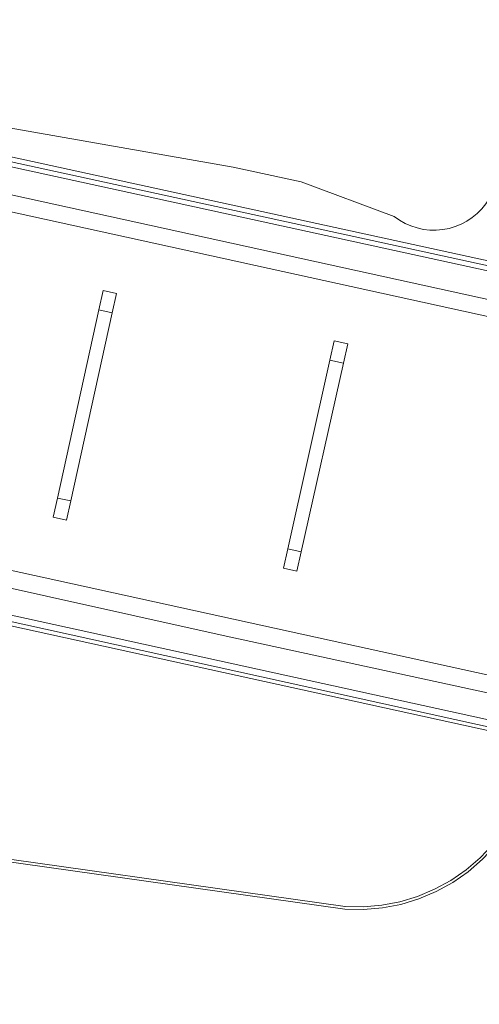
# Model space of a CAD drawing. Header units: metres. Extents: x 105376 to 107446, y 444190 to 447356.
# Tile 82 of 90: x 107252 to 107264, y 446226 to 446251. Entities that reach past the tile are written whole.
import ezdxf

# ---------------------------------------------------------------- set-up
doc = ezdxf.new("R2010")
doc.units = ezdxf.units.M
doc.header["$MEASUREMENT"] = 0
for name, color, linetype, lineweight in [('begroeid terreindeel kenmerkpunt', 3, 'Continuous', 0), ('onbegroeid terreindeel plus 2 vlak', 5, 'Continuous', 0), ('overbruggingsdeel plus 1 vlak', 4, 'Continuous', 0), ('overbruggingsdeel plus 2 vlak', 5, 'Continuous', 0), ('overbruggingsdeel vlak', 4, 'Continuous', 0), ('waterdeel vlak', 4, 'Continuous', 0), ('wegdeel plus 1 vlak', 2, 'Continuous', 0), ('wegdeel plus 2 vlak', 5, 'Continuous', 0), ('weginrichtingselement lijn', 5, 'Continuous', 0)]:
    doc.layers.add(name, color=color, linetype=linetype, lineweight=lineweight)

msp = doc.modelspace()

# ---------------------------------------------------------------- linework, layer by layer
at = {"layer": 'begroeid terreindeel kenmerkpunt', "flags": 128}
msp.add_lwpolyline([(107247.79, 446248.983), (107257.768, 446247.242), (107259.491, 446246.864), (107261.848, 446245.99), (107261.982, 446245.896), (107262.124, 446245.815), (107262.274, 446245.749), (107262.429, 446245.698), (107262.589, 446245.663), (107262.752, 446245.645), (107262.915, 446245.642), (107263.078, 446245.656), (107263.239, 446245.686), (107263.396, 446245.733), (107263.547, 446245.794), (107263.692, 446245.871), (107263.828, 446245.961), (107263.955, 446246.065), (107264.07, 446246.181), (107264.174, 446246.308), (107264.264, 446246.444), (107266.25, 446249.853), (107269.097, 446254.447)], dxfattribs=at)
for points in [[(107253.65, 446238.782), (107254.699, 446243.549), (107254.807, 446244.037), (107254.466, 446244.113), (107254.358, 446243.623), (107253.309, 446238.857), (107253.201, 446238.369), (107253.542, 446238.293)], [(107260.22, 446242.346), (107259.148, 446237.571), (107259.039, 446237.083), (107259.38, 446237.006), (107259.49, 446237.496), (107260.562, 446242.271), (107260.671, 446242.759), (107260.33, 446242.836)]]:
    msp.add_lwpolyline(points, close=True, dxfattribs=at)
at = {"layer": 'onbegroeid terreindeel plus 2 vlak', "flags": 128}
msp.add_lwpolyline([(107273.049, 446242.687), (107237.453, 446250.448), (107232.203, 446251.611), (107215.74, 446255.264), (107190.055, 446260.87), (107187.681, 446261.388), (107187.711, 446261.5), (107187.744, 446261.622), (107190.196, 446261.088), (107215.805, 446255.504), (107232.241, 446251.856), (107237.668, 446250.654), (107273.103, 446242.935), (107273.509, 446242.848), (107276.728, 446242.154), (107277.353, 446242.015), (107277.434, 446242.012), (107277.408, 446241.887), (107277.38, 446241.756), (107277.301, 446241.771), (107276.673, 446241.906), (107273.455, 446242.6)], close=True, dxfattribs=at)
msp.add_lwpolyline([(107273.049, 446242.687), (107237.453, 446250.448), (107232.203, 446251.611), (107215.74, 446255.264), (107190.055, 446260.87), (107187.681, 446261.388), (107187.711, 446261.5), (107187.744, 446261.622), (107190.196, 446261.088), (107215.805, 446255.504), (107232.241, 446251.856), (107237.668, 446250.654), (107273.103, 446242.935), (107273.509, 446242.848), (107276.728, 446242.154), (107277.353, 446242.015), (107277.434, 446242.012), (107277.408, 446241.887), (107277.38, 446241.756), (107277.301, 446241.771), (107276.673, 446241.906), (107273.455, 446242.6)], close=True, dxfattribs=at)
msp.add_lwpolyline([(107201.231, 446247.033), (107229.13, 446240.939), (107229.291, 446240.904), (107235.365, 446239.561), (107270.71, 446231.817), (107271.11, 446231.731), (107274.259, 446231.055), (107274.875, 446230.923), (107274.948, 446230.923), (107274.909, 446230.786), (107274.88, 446230.681), (107274.814, 446230.672), (107274.2, 446230.79), (107271.052, 446231.462), (107270.653, 446231.555), (107235.328, 446239.302), (107229.235, 446240.648), (107229.072, 446240.684), (107228.116, 446240.9), (107228.062, 446240.656), (107227.486, 446240.783), (107227.535, 446241.025), (107201.237, 446246.79)], dxfattribs=at)
msp.add_lwpolyline([(107201.231, 446247.033), (107229.13, 446240.939), (107229.291, 446240.904), (107235.365, 446239.561), (107270.71, 446231.817), (107271.11, 446231.731), (107274.259, 446231.055), (107274.875, 446230.923), (107274.948, 446230.923), (107274.909, 446230.786), (107274.88, 446230.681), (107274.814, 446230.672), (107274.2, 446230.79), (107271.052, 446231.462), (107270.653, 446231.555), (107235.328, 446239.302), (107229.235, 446240.648), (107229.072, 446240.684), (107228.116, 446240.9), (107228.062, 446240.656), (107227.486, 446240.783), (107227.535, 446241.025), (107201.237, 446246.79)], dxfattribs=at)
at = {"layer": 'overbruggingsdeel plus 1 vlak', "flags": 128}
msp.add_lwpolyline([(107209.57, 446235.623), (107238.523, 446231.544), (107260.594, 446228.436), (107261.072, 446228.428), (107261.548, 446228.47), (107262.017, 446228.561), (107262.474, 446228.7), (107262.915, 446228.886), (107263.333, 446229.117), (107263.725, 446229.39), (107264.087, 446229.703), (107264.414, 446230.051), (107264.703, 446230.432), (107264.284, 446224.727), (107265.329, 446221.855), (107264.924, 446222.281), (107264.477, 446222.664), (107263.993, 446222.998), (107263.478, 446223.281), (107262.936, 446223.509), (107262.373, 446223.68), (107229.253, 446228.335), (107209.428, 446231.126)], dxfattribs=at)
msp.add_lwpolyline([(107209.57, 446235.623), (107238.523, 446231.544), (107260.594, 446228.436), (107261.072, 446228.428), (107261.548, 446228.47), (107262.017, 446228.561), (107262.474, 446228.7), (107262.915, 446228.886), (107263.333, 446229.117), (107263.725, 446229.39), (107264.087, 446229.703), (107264.414, 446230.051), (107264.703, 446230.432), (107264.284, 446224.727), (107265.329, 446221.855), (107264.924, 446222.281), (107264.477, 446222.664), (107263.993, 446222.998), (107263.478, 446223.281), (107262.936, 446223.509), (107262.373, 446223.68), (107229.253, 446228.335), (107209.428, 446231.126)], dxfattribs=at)
at = {"layer": 'overbruggingsdeel plus 2 vlak', "flags": 128}
msp.add_lwpolyline([(107237.668, 446250.654), (107273.103, 446242.935), (107273.509, 446242.848), (107276.728, 446242.154), (107277.353, 446242.015), (107277.434, 446242.012), (107277.408, 446241.887), (107277.38, 446241.756), (107276.969, 446239.926), (107276.893, 446239.585), (107275.443, 446233.128), (107275.378, 446232.838), (107274.948, 446230.923), (107274.909, 446230.786), (107274.88, 446230.681), (107274.814, 446230.672), (107274.2, 446230.79), (107271.052, 446231.462), (107270.653, 446231.555), (107235.328, 446239.302)], dxfattribs=at)
msp.add_lwpolyline([(107237.668, 446250.654), (107273.103, 446242.935), (107273.509, 446242.848), (107276.728, 446242.154), (107277.353, 446242.015), (107277.434, 446242.012), (107277.408, 446241.887), (107277.38, 446241.756), (107276.969, 446239.926), (107276.893, 446239.585), (107275.443, 446233.128), (107275.378, 446232.838), (107274.948, 446230.923), (107274.909, 446230.786), (107274.88, 446230.681), (107274.814, 446230.672), (107274.2, 446230.79), (107271.052, 446231.462), (107270.653, 446231.555), (107235.328, 446239.302)], dxfattribs=at)
at = {"layer": 'overbruggingsdeel vlak', "flags": 128}
for points in [[(107254.699, 446243.549), (107254.358, 446243.623), (107254.466, 446244.113), (107254.807, 446244.037)], [(107254.699, 446243.549), (107254.358, 446243.623), (107254.466, 446244.113), (107254.807, 446244.037)], [(107254.699, 446243.549), (107253.65, 446238.782), (107253.309, 446238.857), (107254.358, 446243.623)], [(107254.699, 446243.549), (107253.65, 446238.782), (107253.309, 446238.857), (107254.358, 446243.623)], [(107260.562, 446242.271), (107260.22, 446242.346), (107260.33, 446242.836), (107260.671, 446242.759)], [(107260.562, 446242.271), (107260.22, 446242.346), (107260.33, 446242.836), (107260.671, 446242.759)], [(107259.148, 446237.571), (107260.22, 446242.346), (107260.562, 446242.271), (107259.49, 446237.496)], [(107259.148, 446237.571), (107260.22, 446242.346), (107260.562, 446242.271), (107259.49, 446237.496)], [(107253.309, 446238.857), (107253.65, 446238.782), (107253.542, 446238.293), (107253.201, 446238.369)], [(107253.309, 446238.857), (107253.65, 446238.782), (107253.542, 446238.293), (107253.201, 446238.369)], [(107259.49, 446237.496), (107259.38, 446237.006), (107259.039, 446237.083), (107259.148, 446237.571)], [(107259.49, 446237.496), (107259.38, 446237.006), (107259.039, 446237.083), (107259.148, 446237.571)]]:
    msp.add_lwpolyline(points, close=True, dxfattribs=at)
at = {"layer": 'waterdeel vlak', "flags": 128}
msp.add_lwpolyline([(107269.097, 446254.447), (107266.25, 446249.853), (107264.264, 446246.444), (107264.174, 446246.308), (107264.07, 446246.181), (107263.955, 446246.065), (107263.828, 446245.961), (107263.692, 446245.871), (107263.547, 446245.794), (107263.396, 446245.733), (107263.239, 446245.686), (107263.078, 446245.656), (107262.915, 446245.642), (107262.752, 446245.645), (107262.589, 446245.663), (107262.429, 446245.698), (107262.274, 446245.749), (107262.124, 446245.815), (107261.982, 446245.896), (107261.848, 446245.99), (107259.491, 446246.864), (107257.768, 446247.242), (107247.79, 446248.983)], dxfattribs=at)
msp.add_lwpolyline([(107269.097, 446254.447), (107266.25, 446249.853), (107264.264, 446246.444), (107264.174, 446246.308), (107264.07, 446246.181), (107263.955, 446246.065), (107263.828, 446245.961), (107263.692, 446245.871), (107263.547, 446245.794), (107263.396, 446245.733), (107263.239, 446245.686), (107263.078, 446245.656), (107262.915, 446245.642), (107262.752, 446245.645), (107262.589, 446245.663), (107262.429, 446245.698), (107262.274, 446245.749), (107262.124, 446245.815), (107261.982, 446245.896), (107261.848, 446245.99), (107259.491, 446246.864), (107257.768, 446247.242), (107247.79, 446248.983)], dxfattribs=at)
at = {"layer": 'wegdeel plus 1 vlak', "flags": 128}
msp.add_lwpolyline([(107209.57, 446235.623), (107238.523, 446231.544), (107260.594, 446228.436), (107261.072, 446228.428), (107261.548, 446228.47), (107262.017, 446228.561), (107262.474, 446228.7), (107262.915, 446228.886), (107263.333, 446229.117), (107263.725, 446229.39), (107264.087, 446229.703), (107264.414, 446230.051), (107264.703, 446230.432), (107264.284, 446224.727), (107265.329, 446221.855), (107264.924, 446222.281), (107264.477, 446222.664), (107263.993, 446222.998), (107263.478, 446223.281), (107262.936, 446223.509), (107262.373, 446223.68), (107229.253, 446228.335), (107209.428, 446231.126)], dxfattribs=at)
msp.add_lwpolyline([(107209.57, 446235.623), (107238.523, 446231.544), (107260.594, 446228.436), (107261.072, 446228.428), (107261.548, 446228.47), (107262.017, 446228.561), (107262.474, 446228.7), (107262.915, 446228.886), (107263.333, 446229.117), (107263.725, 446229.39), (107264.087, 446229.703), (107264.414, 446230.051), (107264.703, 446230.432), (107264.284, 446224.727), (107265.329, 446221.855), (107264.924, 446222.281), (107264.477, 446222.664), (107263.993, 446222.998), (107263.478, 446223.281), (107262.936, 446223.509), (107262.373, 446223.68), (107229.253, 446228.335), (107209.428, 446231.126)], dxfattribs=at)
at = {"layer": 'wegdeel plus 2 vlak', "flags": 128}
for points in [[(107187.665, 446261.641), (107187.744, 446261.622), (107187.711, 446261.5), (107187.681, 446261.388), (107190.055, 446260.87), (107215.74, 446255.264), (107232.203, 446251.611), (107237.453, 446250.448), (107273.049, 446242.687), (107273.455, 446242.6), (107276.673, 446241.906), (107277.301, 446241.771), (107277.38, 446241.756), (107277.138, 446240.678), (107268.613, 446242.496), (107247.627, 446247.093), (107223.054, 446252.545), (107197.163, 446258.236), (107188.685, 446260.069), (107187.604, 446261.403), (107187.633, 446261.517)], [(107187.665, 446261.641), (107187.744, 446261.622), (107187.711, 446261.5), (107187.681, 446261.388), (107190.055, 446260.87), (107215.74, 446255.264), (107232.203, 446251.611), (107237.453, 446250.448), (107273.049, 446242.687), (107273.455, 446242.6), (107276.673, 446241.906), (107277.301, 446241.771), (107277.38, 446241.756), (107277.138, 446240.678), (107268.613, 446242.496), (107247.627, 446247.093), (107223.054, 446252.545), (107197.163, 446258.236), (107188.685, 446260.069), (107187.604, 446261.403), (107187.633, 446261.517)], [(107275.378, 446232.838), (107275.182, 446231.966), (107263.246, 446234.589), (107242.472, 446239.141), (107212.824, 446245.716), (107197.658, 446248.995), (107188.685, 446260.069), (107197.163, 446258.236), (107223.054, 446252.545), (107247.627, 446247.093), (107268.613, 446242.496), (107277.138, 446240.678), (107276.969, 446239.926), (107276.893, 446239.585), (107275.443, 446233.128)], [(107275.378, 446232.838), (107275.182, 446231.966), (107263.246, 446234.589), (107242.472, 446239.141), (107212.824, 446245.716), (107197.658, 446248.995), (107188.685, 446260.069), (107197.163, 446258.236), (107223.054, 446252.545), (107247.627, 446247.093), (107268.613, 446242.496), (107277.138, 446240.678), (107276.969, 446239.926), (107276.893, 446239.585), (107275.443, 446233.128)], [(107198.811, 446247.573), (107197.658, 446248.995), (107212.824, 446245.716), (107242.472, 446239.141), (107263.246, 446234.589), (107275.182, 446231.966), (107274.948, 446230.923), (107274.875, 446230.923), (107274.259, 446231.055), (107271.11, 446231.731), (107270.71, 446231.817), (107235.365, 446239.561), (107229.291, 446240.904), (107229.13, 446240.939), (107201.231, 446247.033), (107198.895, 446247.555), (107198.866, 446247.423), (107198.841, 446247.311), (107198.761, 446247.317), (107198.785, 446247.44)], [(107198.811, 446247.573), (107197.658, 446248.995), (107212.824, 446245.716), (107242.472, 446239.141), (107263.246, 446234.589), (107275.182, 446231.966), (107274.948, 446230.923), (107274.875, 446230.923), (107274.259, 446231.055), (107271.11, 446231.731), (107270.71, 446231.817), (107235.365, 446239.561), (107229.291, 446240.904), (107229.13, 446240.939), (107201.231, 446247.033), (107198.895, 446247.555), (107198.866, 446247.423), (107198.841, 446247.311), (107198.761, 446247.317), (107198.785, 446247.44)]]:
    msp.add_lwpolyline(points, close=True, dxfattribs=at)
at = {"layer": 'weginrichtingselement lijn', "flags": 128}
for points in [[(107277.23, 446241.087), (107268.62, 446242.921), (107247.939, 446247.455), (107223.217, 446252.942), (107197.174, 446258.661), (107172.268, 446264.06), (107145.04, 446269.928), (107131.904, 446272.787), (107119.039, 446275.857), (107106.451, 446279.917), (107094.181, 446285.034), (107082.402, 446291.198), (107072.771, 446297.095), (107063.608, 446303.697), (107061.764, 446305.114), (107061.263, 446305.53)], [(107275.093, 446231.569), (107274.458, 446231.702), (107257.509, 446235.37), (107241.752, 446238.874), (107211.974, 446245.461), (107192.438, 446249.683), (107166.24, 446255.384), (107136.208, 446261.897), (107127.182, 446263.88), (107112.947, 446267.477), (107099.092, 446272.338), (107085.698, 446278.355), (107072.87, 446285.5), (107059.582, 446294.502), (107055.234, 446297.856)], [(107276.702, 446242.038), (107273.483, 446242.73), (107273.077, 446242.817), (107237.508, 446250.562), (107232.222, 446251.732), (107215.771, 446255.378), (107190.123, 446260.975)], [(107201.279, 446246.907), (107229.101, 446240.811), (107229.263, 446240.775), (107235.346, 446239.43), (107265.19, 446232.849), (107270.681, 446231.683), (107271.081, 446231.598), (107274.231, 446230.93)], [(107177.457, 446220.467), (107190.133, 446227.323), (107203.614, 446234.59), (107204.548, 446235.01), (107205.519, 446235.339), (107206.516, 446235.573), (107207.531, 446235.711), (107208.554, 446235.751), (107209.577, 446235.693), (107209.58, 446235.692), (107238.533, 446231.613), (107260.604, 446228.505), (107260.599, 446228.506), (107261.067, 446228.498), (107261.533, 446228.539), (107261.993, 446228.627), (107262.441, 446228.763), (107262.873, 446228.944), (107263.284, 446229.169), (107263.669, 446229.435), (107264.025, 446229.739), (107264.347, 446230.078), (107264.633, 446230.449)]]:
    msp.add_lwpolyline(points, dxfattribs=at)

doc.saveas('drawing.dxf')
